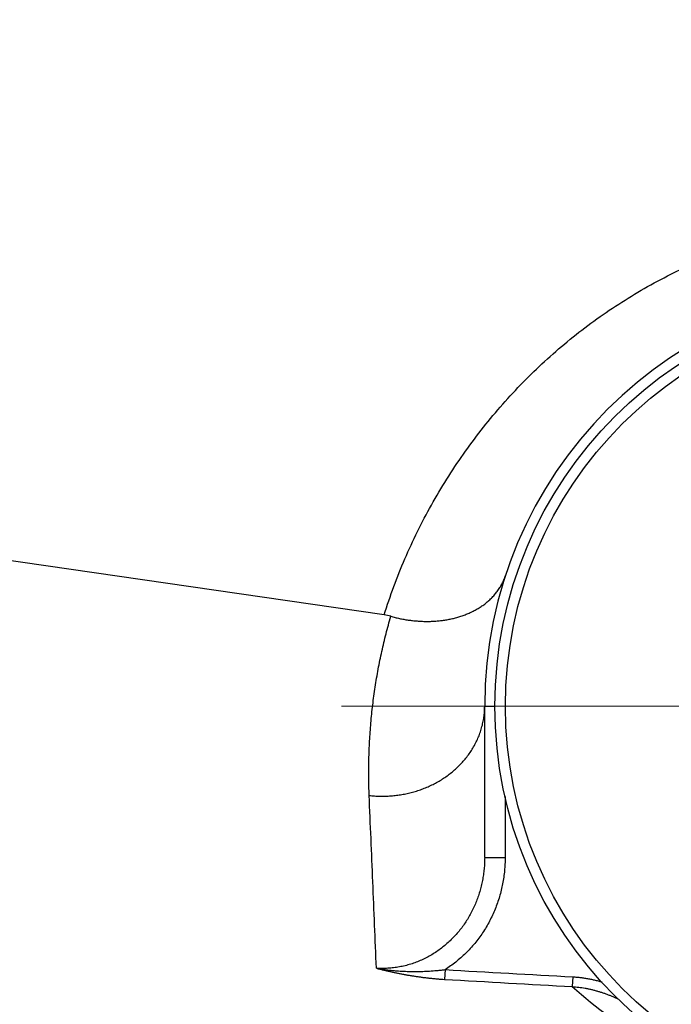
# Model space of a CAD drawing. Header units: millimetres. Extents: x 0 to 1300, y 0 to 891.
# Tile 22 of 142: x 561.47 to 567.84, y 278.59 to 288.2. Entities that reach past the tile are written whole.
import ezdxf

# ---------------------------------------------------------------- set-up
doc = ezdxf.new("R2010")
doc.units = ezdxf.units.MM
doc.header["$LTSCALE"] = 0.547069
doc.linetypes.add('CENTER', pattern=[50.8, 31.75, -6.35, 6.35, -6.35])
doc.layers.add('NoLayerName_001', color=7, linetype='Continuous')
doc.layers.add('NoLayerName_004', color=7, linetype='Continuous')
doc.styles.get("Standard").update_dxf_attribs({"font": 'txt', "bigfont": 'extfont2'})
doc.dimstyles.get("Standard").update_dxf_attribs({"dimtxt": 2.5, "dimasz": 2.5, "dimexe": 1, "dimexo": 1, "dimtad": 1, "dimdec": 3, "dimzin": 0, "dimdsep": 46, "dimtxsty": 'Standard', "dimcen": 2.5, "dimadec": 3, "dimazin": 0, "dimtfac": 0.75, "dimtdec": 3, "dimtmove": 0, "dimatfit": 3, "dimfxl": 1, "dimarcsym": 0})

# ---------------------------------------------------------------- blocks, each defined once
blk = doc.blocks.new('_OPEN30')
at = {"color": 0, "linetype": 'ByBlock', "lineweight": -2}
for p, q in [((-1, 0.267949), (0, 0)), ((0, 0), (-1, -0.267949)), ((0, 0), (-1, 0))]:
    blk.add_line(p, q, dxfattribs=at)
blk = doc.blocks.new('*D146')
at = {"layer": 'Defpoints', "color": 0}
for p in [(522.5043, 297.5016), (522.6043, 297.5016), (598.1146, 254.6707), (598.1146, 254.5707), (542.72, 201.5555)]:
    blk.add_point(p, dxfattribs=at)
at = {"layer": 'NoLayerName_001', "color": 0, "linetype": 'Continuous', "lineweight": 13}
for p, q in [((519.5043, 297.5016), (484.3255, 297.5016)), ((598.1146, 251.5707), (598.1146, 183.7125))]:
    blk.add_line(p, q, dxfattribs=at)
blk.add_arc((598.1146, 297.5016), 110.7891, 182.327384, 267.672616, dxfattribs=at)
at = {"layer": 'NoLayerName_001', "color": 0, "lineweight": 13, "xscale": 4.5, "yscale": 4.5, "zscale": 4.5}
for p, rotation in [((487.3255, 297.5016), 91.16369187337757), ((598.1146, 186.7125), 358.8363081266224)]:
    blk.add_blockref('_OPEN30', p, dxfattribs=dict(at, rotation=rotation))
at = {"layer": 'NoLayerName_001', "color": 0, "lineweight": 13, "insert": (513.0561, 239.6474), "char_height": 9.6, "attachment_point": 5, "rotation": 304.22235}
blk.add_mtext('\\W0.8594;90%%d', dxfattribs=at)
blk = doc.blocks.new('DIM_0002')
at = {"color": 3, "linetype": 'Continuous', "lineweight": 13}
blk.add_arc((67.2257, 70.2257), 67.2257, 0, 270, dxfattribs=at)

msp = doc.modelspace()

# ---------------------------------------------------------------- linework, layer by layer
at = {"layer": 'NoLayerName_001', "color": 110, "linetype": 'CENTER', "lineweight": 13}
msp.add_line((564.6146, 281.5016), (575.6146, 281.5016), dxfattribs=at)
at = {"layer": 'NoLayerName_001', "color": 30, "linetype": 'Continuous', "lineweight": 25}
for radius in [4, 3.8974]:
    msp.add_circle((570.1146, 281.5016), radius, dxfattribs=at)
at = {"layer": 'NoLayerName_004', "color": 30, "linetype": 'Continuous', "lineweight": 25}
for p, q in [((565.0311, 282.3932), (558.1146, 283.395)), ((566.0146, 281.5016), (566.1146, 281.5016)), ((566.0146, 280.0248), (566.0146, 281.5016)), ((566.2146, 280.6203), (566.2146, 280.0248)), ((566.0146, 280.0248), (566.2146, 280.0248)), ((565.6271, 278.9297), (565.6216, 278.8347)), ((566.8764, 278.8592), (566.8711, 278.7637))]:
    msp.add_line(p, q, dxfattribs=at)
for centre, radius, start, end in [((570.1146, 281.5016), 4.1, 0, 180), ((564.9559, 281.8736), 0.525, 74.37846, 81.76356), ((599.8377, 874.4938), 596.5459, 266.7124044, 266.8325876), ((599.5282, 864.6793), 586.825, 266.6876273, 266.8098208), ((569.9841, 282.2584), 4.6801, 228.30591, 239.75539)]:
    msp.add_arc(centre, radius, start, end, dxfattribs=at)
for points, knots in [([(565.0311, 282.3932), (565.0628, 282.4853), (565.1228, 282.6707), (565.2334, 282.9415), (565.356, 283.2074), (565.4924, 283.4668), (565.6418, 283.7189), (565.804, 283.9631), (565.9785, 284.1985), (566.165, 284.4244), (566.363, 284.6404), (566.5721, 284.8456), (566.7918, 285.0394), (567.0218, 285.2212), (567.2614, 285.3903), (567.5098, 285.5461), (567.7665, 285.6881), (568.0307, 285.8157), (568.3016, 285.9283), (568.5786, 286.0252), (568.8609, 286.1059), (569.1473, 286.1703), (569.4371, 286.218), (569.7291, 286.2488), (570.0224, 286.2625), (570.3161, 286.2588), (570.609, 286.2374), (570.9001, 286.1985), (571.1885, 286.1423), (571.473, 286.069), (571.7526, 285.9789), (572.0263, 285.8722), (572.2931, 285.7491), (572.5518, 285.6099), (572.8016, 285.4554), (573.0418, 285.2862), (573.2715, 285.1031), (573.49, 284.9067), (573.6958, 284.6974), (573.8904, 284.4774), (574.0068, 284.32), (574.0666, 284.2427)], [0, 0, 0, 0, 0.291964, 0.584374, 0.877105, 1.17003, 1.463034, 1.756016, 2.048935, 2.341795, 2.634612, 2.927419, 3.220274, 3.513254, 3.806362, 4.099536, 4.392733, 4.685933, 4.979149, 5.272437, 5.565836, 5.859306, 6.152802, 6.446289, 6.739752, 7.033212, 7.326722, 7.620301, 7.913927, 8.207569, 8.501196, 8.79479, 9.088355, 9.381929, 9.675533, 9.969157, 10.262771, 10.556336, 10.849816, 11.143197, 11.43653, 11.43653, 11.43653, 11.43653]), ([(565.0973, 282.3793), (565.1112, 282.3756), (565.1391, 282.3679), (565.1814, 282.3584), (565.224, 282.35), (565.2669, 282.343), (565.31, 282.3375), (565.3533, 282.3334), (565.3968, 282.3307), (565.4402, 282.3296), (565.4838, 282.33), (565.5272, 282.332), (565.5706, 282.3356), (565.6138, 282.341), (565.6567, 282.348), (565.6993, 282.3568), (565.7414, 282.3675), (565.7831, 282.3801), (565.8241, 282.3947), (565.8645, 282.4112), (565.9039, 282.4299), (565.9423, 282.4507), (565.9794, 282.4736), (566.015, 282.4989), (566.0488, 282.5264), (566.0808, 282.5563), (566.1106, 282.5885), (566.138, 282.6229), (566.1628, 282.6591), (566.1845, 282.697), (566.2036, 282.7362), (566.213, 282.7637), (566.2181, 282.7772)], [0, 0, 0, 0, 0.043325, 0.086702, 0.130118, 0.173563, 0.217029, 0.260509, 0.303999, 0.347498, 0.391009, 0.434524, 0.47803, 0.52152, 0.564991, 0.608451, 0.651916, 0.695412, 0.73897, 0.782586, 0.826212, 0.869817, 0.913392, 0.956958, 1.000563, 1.044288, 1.088152, 1.132059, 1.175917, 1.219651, 1.26321, 1.306582, 1.306582, 1.306582, 1.306582]), ([(564.8862, 280.6304), (564.8852, 280.6598), (564.883, 280.7187), (564.8816, 280.8069), (564.8815, 280.8952), (564.8828, 280.9836), (564.8856, 281.0719), (564.8898, 281.1602), (564.8954, 281.2485), (564.9024, 281.3368), (564.9108, 281.4249), (564.9207, 281.513), (564.932, 281.6009), (564.9447, 281.6885), (564.9588, 281.776), (564.9743, 281.8632), (564.9912, 281.9501), (565.0096, 282.0367), (565.0293, 282.123), (565.0505, 282.2089), (565.073, 282.2943), (565.0893, 282.3509), (565.0973, 282.3793)], [0, 0, 0, 0, 0.088273, 0.176546, 0.264835, 0.353157, 0.441532, 0.529967, 0.618453, 0.706982, 0.795542, 0.884126, 0.972722, 1.061322, 1.149917, 1.238497, 1.327053, 1.415577, 1.504061, 1.592495, 1.680873, 1.769187, 1.769187, 1.769187, 1.769187]), ([(564.8862, 280.6304), (564.9038, 280.6289), (564.9392, 280.6251), (564.9924, 280.623), (565.0458, 280.6232), (565.0992, 280.626), (565.1525, 280.6312), (565.2055, 280.6389), (565.258, 280.6492), (565.3101, 280.6619), (565.3614, 280.6772), (565.4119, 280.695), (565.4614, 280.7152), (565.5098, 280.7379), (565.557, 280.7631), (565.6028, 280.7907), (565.647, 280.8206), (565.6897, 280.853), (565.7305, 280.8877), (565.7692, 280.9246), (565.8059, 280.9637), (565.8401, 281.0049), (565.8718, 281.0481), (565.9007, 281.0932), (565.9267, 281.1402), (565.9495, 281.1888), (565.9692, 281.2389), (565.9854, 281.2902), (565.9983, 281.3424), (566.0075, 281.3952), (566.0136, 281.4483), (566.014, 281.4839), (566.0146, 281.5016)], [0, 0, 0, 0, 0.053182, 0.106478, 0.159865, 0.213321, 0.266825, 0.320356, 0.373899, 0.427438, 0.480965, 0.534472, 0.587952, 0.641405, 0.694837, 0.74826, 0.801694, 0.855167, 0.908689, 0.96223, 1.01577, 1.069301, 1.122829, 1.176377, 1.229991, 1.28371, 1.337494, 1.391277, 1.444996, 1.498591, 1.552015, 1.605235, 1.605235, 1.605235, 1.605235]), ([(566.0146, 280.0248), (566.0141, 280.0061), (566.0139, 279.9686), (566.0096, 279.9124), (566.0029, 279.8563), (565.9935, 279.8006), (565.9814, 279.7454), (565.9667, 279.6908), (565.9493, 279.6369), (565.9292, 279.584), (565.9065, 279.5322), (565.8812, 279.4817), (565.8533, 279.4325), (565.823, 279.3848), (565.7902, 279.3387), (565.7551, 279.2945), (565.7176, 279.2522), (565.6778, 279.212), (565.6359, 279.1741), (565.5919, 279.1385), (565.546, 279.1054), (565.4983, 279.075), (565.4488, 279.0473), (565.3978, 279.0227), (565.3454, 279.0011), (565.2916, 278.9827), (565.2369, 278.9676), (565.1813, 278.9558), (565.1253, 278.9472), (565.0689, 278.9422), (565.0124, 278.9401), (564.9749, 278.9421), (564.9562, 278.9427)], [0, 0, 0, 0, 0.056214, 0.112546, 0.168972, 0.225464, 0.281998, 0.338554, 0.395116, 0.451672, 0.508216, 0.564742, 0.621248, 0.677732, 0.734201, 0.790666, 0.847146, 0.90366, 0.9602, 1.016756, 1.073318, 1.129889, 1.186475, 1.243098, 1.299786, 1.356543, 1.413329, 1.470098, 1.5268, 1.583389, 1.639824, 1.696069, 1.696069, 1.696069, 1.696069]), ([(566.2146, 280.0248), (566.2141, 280.0034), (566.2138, 279.9605), (566.2089, 279.8962), (566.2013, 279.8321), (566.1905, 279.7683), (566.1767, 279.7049), (566.1598, 279.6422), (566.1399, 279.5804), (566.117, 279.5195), (566.091, 279.4598), (566.062, 279.4015), (566.03, 279.3447), (565.9952, 279.2896), (565.9576, 279.2364), (565.9173, 279.1851), (565.8746, 279.1361), (565.8294, 279.0894), (565.782, 279.0452), (565.7324, 279.0037), (565.6811, 278.9647), (565.6449, 278.9416), (565.6271, 278.9297)], [0, 0, 0, 0, 0.064251, 0.128685, 0.193273, 0.257989, 0.322808, 0.387707, 0.452668, 0.517678, 0.582733, 0.647834, 0.712987, 0.778168, 0.843342, 0.908475, 0.973529, 1.03847, 1.103267, 1.167895, 1.232336, 1.296583, 1.296583, 1.296583, 1.296583]), ([(564.9562, 278.9427), (564.9671, 278.94), (564.9889, 278.9346), (565.0217, 278.9267), (565.0546, 278.919), (565.0875, 278.9116), (565.1205, 278.9045), (565.1535, 278.8976), (565.1866, 278.891), (565.2198, 278.8847), (565.253, 278.8786), (565.2863, 278.8729), (565.3197, 278.8675), (565.3531, 278.8625), (565.3865, 278.8577), (565.42, 278.8533), (565.4535, 278.8493), (565.4871, 278.8456), (565.5207, 278.8423), (565.5543, 278.8394), (565.588, 278.8368), (565.6104, 278.8354), (565.6216, 278.8347)], [0, 0, 0, 0, 0.0337309, 0.0674604, 0.101192, 0.1349294, 0.1686768, 0.2024361, 0.236205, 0.2699807, 0.3037609, 0.3375433, 0.3713259, 0.405107, 0.4388849, 0.4726585, 0.5064266, 0.5401887, 0.5739441, 0.6076927, 0.6414345, 0.6751701, 0.6751701, 0.6751701, 0.6751701]), ([(564.9562, 278.9427), (564.9672, 278.9409), (564.9893, 278.9371), (565.0226, 278.9322), (565.0559, 278.9278), (565.0894, 278.924), (565.1228, 278.9207), (565.1564, 278.9179), (565.19, 278.9156), (565.2236, 278.9139), (565.2573, 278.9126), (565.2909, 278.9118), (565.3246, 278.9115), (565.3584, 278.9117), (565.3921, 278.9124), (565.4257, 278.9135), (565.4594, 278.9151), (565.493, 278.9171), (565.5266, 278.9196), (565.5602, 278.9225), (565.5937, 278.9258), (565.6159, 278.9284), (565.6271, 278.9297)], [0, 0, 0, 0, 0.0336202, 0.0672423, 0.1008696, 0.1345044, 0.1681487, 0.2018039, 0.23547, 0.2691462, 0.3028318, 0.3365254, 0.3702253, 0.4039296, 0.4376361, 0.471342, 0.5050446, 0.5387406, 0.5724267, 0.606099, 0.6397537, 0.6733866, 0.6733866, 0.6733866, 0.6733866]), ([(566.8764, 278.8592), (566.8828, 278.8588), (566.8956, 278.8581), (566.9147, 278.8565), (566.9338, 278.8547), (566.9529, 278.8526), (566.972, 278.8502), (566.9911, 278.8474), (567.0101, 278.8444), (567.029, 278.8411), (567.0479, 278.8375), (567.0668, 278.8336), (567.0855, 278.8294), (567.1042, 278.825), (567.1229, 278.8202), (567.1414, 278.8153), (567.1537, 278.8117), (567.1598, 278.8099)], [0, 0, 0, 0, 0.0191862, 0.0383863, 0.0575986, 0.076821, 0.0960517, 0.1152886, 0.1345295, 0.1537721, 0.1730142, 0.1922534, 0.2114872, 0.2307133, 0.249929, 0.2691318, 0.2883191, 0.2883191, 0.2883191, 0.2883191]), ([(566.8711, 278.7637), (566.8815, 278.7629), (566.9023, 278.7615), (566.9334, 278.758), (566.9645, 278.7538), (566.9954, 278.7487), (567.0263, 278.7428), (567.057, 278.736), (567.0876, 278.7285), (567.118, 278.7201), (567.1481, 278.7109), (567.178, 278.701), (567.2076, 278.6904), (567.2369, 278.679), (567.2658, 278.6669), (567.2944, 278.6542), (567.3132, 278.645), (567.3226, 278.6405)], [0, 0, 0, 0, 0.0312281, 0.0625179, 0.0938632, 0.125257, 0.1566911, 0.1881564, 0.2196431, 0.2511407, 0.282638, 0.3141232, 0.3455843, 0.3770087, 0.4083839, 0.4396968, 0.4709346, 0.4709346, 0.4709346, 0.4709346])]:
    msp.add_open_spline(points, degree=3, knots=knots, dxfattribs=at)
msp.add_open_spline([(564.9562, 278.9427), (564.9445, 279.224), (564.9212, 279.7866), (564.8979, 280.3492), (564.8862, 280.6304)], degree=3, dxfattribs=at)

# ---------------------------------------------------------------- block references
at = {"layer": 'NoLayerName_001', "color": 3, "linetype": 'Continuous', "lineweight": 13}
msp.add_blockref('DIM_0002', (530.8889, 227.276), dxfattribs=at)

# ---------------------------------------------------------------- dimensions: what is measured, and where the dimension line sits
dim = msp.add_angular_dim_2l(base=(542.72, 201.5555), line1=((598.1146, 254.5707), (598.1146, 254.6707)), line2=((522.5043, 297.5016), (522.6043, 297.5016)), text='\\W0.8594;<>', dimstyle='Standard', override={"dimtxt": 9.6, "dimasz": 4.5, "dimexe": 3, "dimexo": 3, "dimgap": 3, "dimblk": 'OPEN30', "dimclrd": 0, "dimclre": 0, "dimclrt": 0, "dimazin": 2, "dimtp": 0, "dimtm": 0, "dimlwd": 13, "dimlwe": 13}, dxfattribs=at)
dim.commit()
dim.dimension.update_dxf_attribs({"geometry": '*D146', "text_midpoint": (506.5074, 235.1932), "dimtype": 162})

doc.saveas('drawing.dxf')
